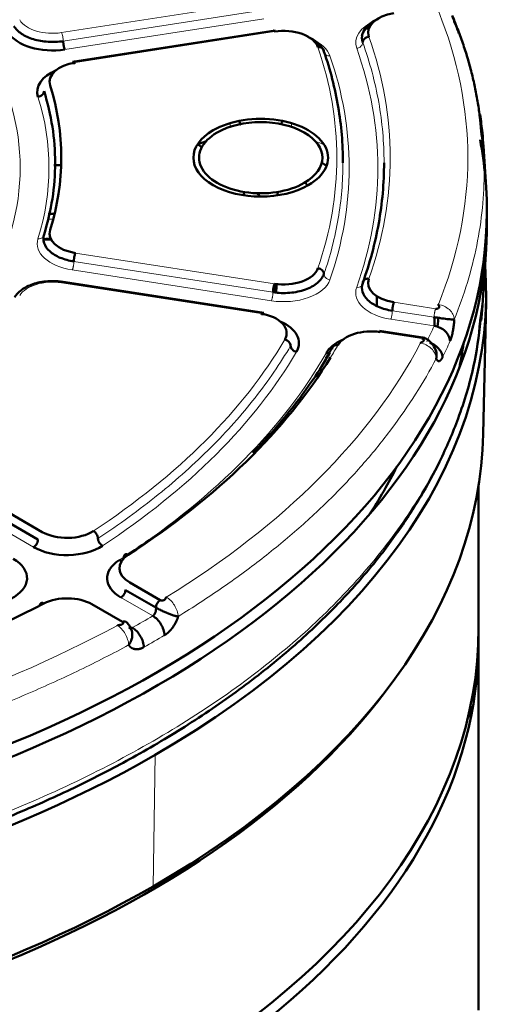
# Model space of a CAD drawing. Header units: millimetres. Extents: x 5 to 414, y 5 to 290.
# Tile 81 of 83: x 351.35 to 357.23, y 243.83 to 255.81. Entities that reach past the tile are written whole.
import ezdxf

# ---------------------------------------------------------------- set-up
doc = ezdxf.new("R2010")
doc.units = ezdxf.units.MM
doc.layers.add('1', color=7, linetype='Continuous', true_color=0xffffff)

msp = doc.modelspace()

# ---------------------------------------------------------------- linework, layer by layer
at = {"layer": '1', "color": 18, "linetype": 'Continuous', "lineweight": 13}
for p, q in [((354.28409, 256.02618), (351.86269, 255.65159)), ((354.3035, 255.92312), (351.8821, 255.54853)), ((354.32292, 255.82005), (351.90151, 255.44546)), ((352.03092, 255.2891), (354.45232, 255.66369)), ((353.91125, 254.506), (353.91125, 254.55081)), ((354.65617, 254.506), (354.65617, 254.55081)), ((354.45232, 252.59662), (352.03092, 252.97122)), ((354.43291, 252.49356), (352.01151, 252.86815)), ((354.4135, 252.3905), (351.9921, 252.76509)), ((351.86269, 252.60873), (354.28409, 252.23413)), ((356.41192, 252.29348), (355.90395, 252.37206)), ((356.3925, 252.19041), (355.88454, 252.26899)), ((356.39316, 252.08424), (355.86512, 252.16593)), ((355.73572, 252.00957), (356.24368, 251.93098)), ((351.52187, 249.39427), (349.74928, 250.41767)), ((352.97108, 248.55756), (352.58453, 248.78074)), ((352.68727, 248.43565), (352.72359, 248.41468)), ((353.00031, 246.86687), (352.97594, 245.2684))]:
    msp.add_line(p, q, dxfattribs=at)
at = {"layer": '1', "color": 18, "linetype": 'Continuous', "lineweight": 50}
for p, q in [((354.45931, 255.67943), (351.99447, 255.29811)), ((357.02427, 253.77115), (356.99225, 254.26962)), ((351.85719, 254.03795), (351.76867, 254.03795)), ((354.07681, 253.71391), (354.07767, 253.67295)), ((354.48975, 253.67295), (354.49061, 253.71391)), ((356.98049, 252.33797), (357.02427, 253.01947)), ((354.32054, 252.24315), (351.85613, 252.6244)), ((354.46478, 252.49064), (354.46698, 252.59455)), ((356.98957, 250.76657), (357.02404, 252.37887)), ((356.28013, 251.94), (355.72909, 252.02525)), ((349.85534, 250.60138), (351.62794, 249.57798)), ((351.5749, 249.48612), (349.80231, 250.50953)), ((356.93371, 248.41468), (356.93371, 250.14387)), ((353.00942, 248.6579), (352.63756, 248.87259)), ((352.6906, 248.96445), (353.06246, 248.74976)), ((352.60284, 248.4844), (352.23098, 248.69909)), ((356.93371, 243.76065), (356.93371, 248.25138)), ((356.83371, 247.29918), (356.83371, 247.46244))]:
    msp.add_line(p, q, dxfattribs=at)
at = {"layer": '1', "color": 18, "linetype": 'Continuous', "lineweight": 13}
for centre, major_axis, start_param, end_param in [((343.28371, 254.13016), (13.51828, 0), 6.05245607, 6.51391455), ((351.75269, 255.8886), (0.425, 0), 3.48682213, 4.97418837), ((356.01394, 255.52877), (-0.575, 0), 5.35389851, 6.48726034), ((354.56232, 255.3042), (-0.575, 0), 3.33812833, 4.06781111), ((343.28371, 254.13016), (-12.575, 0), 2.93751763, 3.34566768), ((343.28371, 254.13016), (11.925, 0), 6.08664963, 6.47972098), ((343.28371, 254.00768), (-12.425, 0), 2.93751763, 3.34566768), ((343.28371, 254.00768), (12.075, 0), 6.08664963, 6.47972098), ((343.28371, 254.00768), (-8.425, 0), 2.96322335, 3.31996195), ((343.28371, 254.00768), (8.075, 0), 6.12155334, 6.44481727), ((354.28371, 253.72191), (1.2474, 0), 0.90418565, 1.00959447), ((352.14092, 253.08576), (0.575, 0), 2.96322335, 4.45058959), ((351.75269, 252.37171), (-0.425, 0), 4.45058959, 5.93795583), ((354.56232, 252.71116), (0.575, 0), 4.45058959, 6.08664963), ((356.01394, 252.4866), (0.575, 0), 2.93751763, 4.45058959), ((343.28371, 254.00768), (13.52614, 0), 6.00844765, 6.03432419), ((343.28371, 254.13016), (11.925, 0), 5.56305086, 5.95612221), ((343.28371, 254.13016), (13.51828, 0), 5.52885729, 5.99031577), ((343.28371, 254.13016), (-12.575, 0), 2.80048797, 2.82206891), ((343.28371, 253.85293), (13.72587, 0), 6.00844765, 6.03432419), ((343.28371, 254.00768), (12.075, 0), 5.56305086, 5.95612221), ((343.28371, 254.00768), (-12.425, 0), 2.42630365, 2.82206891), ((343.28371, 254.00768), (-12.425, 0), 2.41391885, 2.4215908), ((343.28371, 254.00768), (13.52614, 0), 5.48484887, 5.51072541), ((343.28371, 254.13016), (13.51828, 0), 5.00525851, 5.466717), ((343.28371, 253.85293), (13.72587, 0), 5.48484887, 5.51072541)]:
    msp.add_ellipse(centre, major_axis=major_axis, ratio=0.57735, start_param=start_param, end_param=end_param, dxfattribs=at)
at = {"layer": '1', "color": 18, "linetype": 'Continuous', "lineweight": 50}
for centre, major_axis, start_param, end_param in [((356.01394, 255.65124), (-0.425, 0), 4.97418837, 6.48726034), ((354.56232, 255.42668), (-0.425, 0), 3.33812833, 4.97418837), ((343.28371, 252.47675), (-13.50649, 0), 3.56575675, 3.56870199), ((351.75269, 255.76613), (0.575, 0), 3.48682213, 4.97418837), ((352.14092, 254.92961), (0.575, 0), 2.2154066, 3.31996195), ((352.14092, 255.05208), (-0.425, 0), 4.97418837, 6.46155461), ((343.28371, 254.13016), (8.575, 0), 6.10481601, 6.46155461), ((354.28371, 254.13016), (0.81827, 0), 5.49778714, 8.6393798), ((354.28371, 254.13016), (-0.75, 0), 2.35619449, 5.49778714), ((354.28371, 254.13016), (0.81827, 0), 2.35619449, 5.49778714), ((354.28371, 254.13016), (-0.75, 0), 5.49778714, 8.6393798), ((354.28371, 253.72191), (-1.2474, 0), 5.27359084, 5.37899966), ((343.28371, 249.72108), (-12.94, 0), 3.793964, 3.79975631), ((343.28371, 253.47696), (-13.75, 0), 3.19455794, 3.25169566), ((343.28371, 253.47696), (-13.75, 0), 0.78539816, 3.17865363), ((343.28371, 250.78252), (-12.68953, 0), 3.56479163, 3.57053846), ((343.28371, 249.72108), (-12.94, 0), 3.69657463, 3.70285782), ((343.28371, 253.31366), (13.75, 0), 3.92699082, 6.29344457), ((352.14092, 253.20823), (-0.425, 0), 6.10481601, 7.59218225), ((343.28364, 252.47679), (-13.74145, 0), 6.23910484, 8.6393798), ((343.28364, 252.47679), (-13.74145, 0), 2.35619449, 3.18557495), ((354.56232, 252.83364), (-0.425, 0), 1.30899694, 2.94505698), ((356.01394, 252.60907), (-0.425, 0), 6.07911028, 7.59218225), ((354.1741, 251.99712), (-0.425, 0), 2.81452955, 4.45058959), ((354.1741, 251.87465), (0.575, 0), 5.95612221, 7.20936976), ((343.28364, 252.47679), (13.16967, 0), 6.23247457, 6.24500935), ((355.62572, 251.77255), (-0.425, 0), 4.45058959, 5.96366156), ((355.62572, 251.65008), (0.575, 0), 2.21539797, 2.82206891), ((343.28371, 252.47675), (-13.50649, 0), 3.0254519, 3.06378915), ((343.28371, 254.13016), (-12.575, 0), 2.41391885, 2.80048797), ((343.28364, 250.86425), (-13.70697, 0), 0.01237002, 2.35619449), ((343.28364, 250.86425), (-13.70697, 0), 2.35619449, 3.12927172), ((343.28364, 252.47679), (13.16967, 0), 5.92116557, 6.0028992), ((351.92846, 249.75148), (-0.425, 0), 0.78539816, 2.4214582), ((351.92846, 249.62901), (0.575, 0), 3.92699082, 5.56305086), ((350.8678, 249.01664), (0.575, 0), 5.43252343, 7.06858347), ((352.99112, 249.01548), (0.575, 0), 2.41391885, 3.92699082), ((352.99112, 249.13796), (-0.425, 0), 5.5555115, 7.06858347), ((351.93046, 248.52558), (-0.425, 0), 3.92699082, 5.44006278), ((343.28371, 254.13016), (-12.575, 0), 1.89032007, 2.29847013), ((343.28371, 248.41468), (-13.65, 0), 0.00009817, 3.14149448), ((343.28371, 248.25138), (13.65, 0), 5.07229631, 6.28318531), ((343.28371, 248.25138), (13.65, 0), 0, 0.01040515), ((343.28371, 250.78252), (13.65, 0), 3.55157049, 5.87418921), ((343.28371, 249.72108), (-12.94, 0), 2.80976193, 2.8133944)]:
    msp.add_ellipse(centre, major_axis=major_axis, ratio=0.57735, start_param=start_param, end_param=end_param, dxfattribs=at)
for points, knots in [([(355.52432, 255.5315), (355.51162, 255.56693), (355.50958, 255.64134), (355.57811, 255.74514), (355.66589, 255.80056), (355.71818, 255.82276), (355.71962, 255.82337)], [0, 0, 0, 0, 0.33023054, 0.66046108, 0.99069163, 1, 1, 1, 1]), ([(356.61034, 255.85884), (356.6141, 255.85413), (356.62911, 255.83248), (356.63691, 255.80697), (356.63819, 255.78663)], [0, 0, 0, 0, 0.22791089, 1, 1, 1, 1]), ([(354.45232, 255.66369), (354.45105, 255.66643), (354.44978, 255.66877), (354.44729, 255.67258), (354.44607, 255.67404), (354.44372, 255.67603), (354.4426, 255.67656), (354.44131, 255.67662), (354.44107, 255.67661), (354.44085, 255.67657)], [0, 0, 0, 0, 0.31031808, 0.31031808, 0.62063615, 0.62063615, 0.93095423, 0.93095423, 1, 1, 1, 1]), ([(355.51538, 255.61158), (355.51787, 255.62795), (355.53227, 255.66432), (355.57354, 255.7121), (355.61184, 255.73993), (355.62391, 255.74775)], [0, 0, 0, 0, 0.36844985, 0.81581497, 1, 1, 1, 1]), ([(354.85629, 255.59895), (354.90164, 255.5799), (354.98983, 255.52795), (355.03948, 255.46014), (355.0527, 255.42181)], [0, 0, 0, 0, 0.45149126, 1, 1, 1, 1]), ([(351.8821, 255.54852), (351.8821, 255.54452), (351.88223, 255.54024), (351.88272, 255.53131), (351.88309, 255.52666), (351.88406, 255.51716), (351.88467, 255.51231), (351.88608, 255.5026), (351.88689, 255.49774), (351.88868, 255.4882), (351.88967, 255.48352), (351.89178, 255.47452), (351.89291, 255.47019), (351.89526, 255.46207), (351.89648, 255.45826), (351.89897, 255.45133), (351.90024, 255.4482), (351.90151, 255.44546)], [0, 0, 0, 0, 0.125, 0.125, 0.25, 0.25, 0.375, 0.375, 0.5, 0.5, 0.625, 0.625, 0.75, 0.75, 0.875, 0.875, 1, 1, 1, 1]), ([(352.01151, 255.26969), (352.01151, 255.27369), (352.01163, 255.27743), (352.01213, 255.28423), (352.0125, 255.28728), (352.01347, 255.29259), (352.01408, 255.29485), (352.01549, 255.29847), (352.0163, 255.29984), (352.01809, 255.30164), (352.01908, 255.30206), (352.02119, 255.30196), (352.02232, 255.30144), (352.02467, 255.29945), (352.02589, 255.29798), (352.02838, 255.29418), (352.02965, 255.29183), (352.03092, 255.2891)], [0, 0, 0, 0, 0.125, 0.125, 0.25, 0.25, 0.375, 0.375, 0.5, 0.5, 0.625, 0.625, 0.75, 0.75, 0.875, 0.875, 1, 1, 1, 1]), ([(356.95121, 254.65442), (356.96225, 254.58036), (356.97825, 254.45183), (356.98882, 254.32311), (356.99231, 254.26863)], [0, 0, 0, 0, 0.57689467, 1, 1, 1, 1]), ([(354.01968, 254.57419), (354.02282, 254.56849), (354.02896, 254.55687), (354.03563, 254.54287), (354.03919, 254.53474), (354.04001, 254.53282)], [0, 0, 0, 0, 0.43480095, 0.86726464, 1, 1, 1, 1]), ([(354.52991, 254.53854), (354.52991, 254.53854), (354.53268, 254.54472), (354.53815, 254.55621), (354.54394, 254.56724), (354.54673, 254.57235)], [0, 0, 0, 0, 0.00018913, 0.52707266, 1, 1, 1, 1]), ([(351.70049, 253.44739), (351.71001, 253.44763), (351.71953, 253.44786), (351.74118, 253.44839), (351.75331, 253.44868), (351.76544, 253.44898)], [0, 0, 0, 0, 0.43965256, 0.43965256, 1, 1, 1, 1]), ([(352.03092, 252.97122), (352.02965, 252.96848), (352.02838, 252.96535), (352.02589, 252.95841), (352.02467, 252.95461), (352.02232, 252.94649), (352.02119, 252.94216), (352.01908, 252.93316), (352.01809, 252.92848), (352.0163, 252.91894), (352.01549, 252.91408), (352.01408, 252.90437), (352.01347, 252.89952), (352.0125, 252.89002), (352.01213, 252.88537), (352.01163, 252.87644), (352.01151, 252.87216), (352.01151, 252.86815)], [0, 0, 0, 0, 0.125, 0.125, 0.25, 0.25, 0.375, 0.375, 0.5, 0.5, 0.625, 0.625, 0.75, 0.75, 0.875, 0.875, 1, 1, 1, 1]), ([(351.87415, 252.62161), (351.83946, 252.6269), (351.77138, 252.63273), (351.6387, 252.62708), (351.49202, 252.59292), (351.36194, 252.52172), (351.30839, 252.46326), (351.28869, 252.43248)], [0, 0, 0, 0, 0.14943843, 0.29231029, 0.55562168, 0.79185911, 1, 1, 1, 1]), ([(351.86269, 252.60873), (351.86521, 252.61417), (351.86933, 252.62046), (351.87292, 252.6218), (351.87417, 252.6216)], [0, 0, 0, 0, 0.62073246, 1, 1, 1, 1]), ([(354.43291, 252.49356), (354.43291, 252.49757), (354.43304, 252.50185), (354.43353, 252.51078), (354.4339, 252.51543), (354.43488, 252.52493), (354.43548, 252.52978), (354.43689, 252.53949), (354.4377, 252.54434), (354.4395, 252.55388), (354.44048, 252.55856), (354.4426, 252.56757), (354.44372, 252.57189), (354.44607, 252.58002), (354.44729, 252.58382), (354.44978, 252.59075), (354.45105, 252.59389), (354.45232, 252.59662)], [0, 0, 0, 0, 0.125, 0.125, 0.25, 0.25, 0.375, 0.375, 0.5, 0.5, 0.625, 0.625, 0.75, 0.75, 0.875, 0.875, 1, 1, 1, 1]), ([(355.90395, 252.37206), (355.90268, 252.36932), (355.90141, 252.36619), (355.89891, 252.35925), (355.89769, 252.35545), (355.89535, 252.34733), (355.89422, 252.343), (355.89211, 252.334), (355.89112, 252.32932), (355.88932, 252.31978), (355.88851, 252.31492), (355.8871, 252.30521), (355.8865, 252.30036), (355.88553, 252.29086), (355.88516, 252.28621), (355.88466, 252.27728), (355.88454, 252.273), (355.88454, 252.26899)], [0, 0, 0, 0, 0.125, 0.125, 0.25, 0.25, 0.375, 0.375, 0.5, 0.5, 0.625, 0.625, 0.75, 0.75, 0.875, 0.875, 1, 1, 1, 1]), ([(356.41192, 252.29347), (356.41431, 252.2931), (356.41928, 252.2927), (356.42648, 252.29315), (356.43302, 252.29447), (356.43873, 252.29649), (356.44355, 252.29903), (356.44743, 252.30194), (356.45041, 252.30509), (356.45252, 252.30836), (356.45384, 252.31166), (356.45447, 252.31491), (356.4545, 252.31805), (356.45406, 252.32105), (356.45324, 252.32389), (356.45216, 252.32655), (356.45089, 252.32905), (356.44953, 252.3314), (356.44814, 252.33362), (356.44679, 252.33571), (356.44555, 252.33771), (356.44448, 252.33962), (356.4437, 252.34147), (356.44329, 252.34332), (356.44351, 252.34471), (356.44375, 252.3453)], [0, 0, 0, 0, 0.04176792, 0.08283676, 0.12489329, 0.16890988, 0.21527425, 0.26398128, 0.31478604, 0.36730141, 0.42105537, 0.47552497, 0.53015688, 0.58438077, 0.63761897, 0.68929309, 0.73882866, 0.7856581, 0.82922448, 0.86898675, 0.90443417, 0.93512764, 0.96082283, 0.98183642, 1, 1, 1, 1]), ([(354.28409, 252.23413), (354.28536, 252.23687), (354.28663, 252.23921), (354.28913, 252.24302), (354.29035, 252.24448), (354.29269, 252.24647), (354.29382, 252.247), (354.29593, 252.2471), (354.29692, 252.24667), (354.29872, 252.24488), (354.29953, 252.24351), (354.30094, 252.23988), (354.30154, 252.23763), (354.30251, 252.23232), (354.30288, 252.22926), (354.30338, 252.22247), (354.3035, 252.21873), (354.3035, 252.21472)], [0, 0, 0, 0, 0.125, 0.125, 0.25, 0.25, 0.375, 0.375, 0.5, 0.5, 0.625, 0.625, 0.75, 0.75, 0.875, 0.875, 1, 1, 1, 1]), ([(333.63853, 246.95479), (333.74837, 246.88913), (334.07052, 246.70435), (334.66607, 246.40698), (335.4381, 246.06751), (336.29012, 245.74872), (337.18636, 245.46562), (338.31234, 245.17076), (339.68272, 244.90203), (341.30447, 244.70659), (342.94777, 244.62575), (344.59575, 244.65983), (346.22472, 244.80831), (347.60518, 245.03525), (348.75126, 245.29539), (349.68939, 245.55672), (350.58706, 245.8584), (351.39223, 246.17846), (352.09871, 246.50212), (352.76169, 246.84691), (353.42296, 247.23963), (354.07115, 247.68521), (354.67151, 248.16685), (355.17687, 248.64358), (355.59594, 249.10692), (355.94063, 249.5523), (356.22648, 249.99206), (356.48117, 250.46124), (356.7071, 250.9891), (356.88117, 251.5602), (356.93775, 251.95745), (356.95191, 252.14084)], [0, 0, 0, 0, 0.01508633, 0.04338786, 0.07518611, 0.10783624, 0.1404302, 0.1728754, 0.22611041, 0.27866124, 0.33119419, 0.38372667, 0.43626098, 0.48879951, 0.52084302, 0.55408573, 0.58841364, 0.62014185, 0.64752518, 0.67460498, 0.70536438, 0.7380566, 0.7707068, 0.80328351, 0.83019058, 0.85683612, 0.88353483, 0.90759348, 0.93676305, 0.97105488, 1, 1, 1, 1]), ([(356.3925, 252.19041), (356.39555, 252.19001), (356.40164, 252.18921), (356.41359, 252.18773), (356.4325, 252.18498), (356.45717, 252.18113), (356.4845, 252.17669), (356.51525, 252.17211), (356.54279, 252.16877), (356.57312, 252.16561), (356.5949, 252.16346), (356.61078, 252.16243), (356.6185, 252.16195), (356.62372, 252.16148), (356.62796, 252.16223), (356.63134, 252.1628), (356.63384, 252.16228), (356.63573, 252.16147), (356.63718, 252.16221), (356.63786, 252.16341), (356.63819, 252.16418)], [0, 0, 0, 0, 0.03539992, 0.07034527, 0.1359325, 0.24665324, 0.34002568, 0.42669968, 0.56266262, 0.61495281, 0.74631311, 0.81465431, 0.84216241, 0.87325749, 0.90913278, 0.92941931, 0.9516946, 0.9755128, 0.98756556, 1, 1, 1, 1]), ([(356.39316, 252.08424), (356.39325, 252.08448), (356.39343, 252.08496), (356.39368, 252.0857), (356.39394, 252.08647), (356.39419, 252.08726), (356.39444, 252.08808), (356.39468, 252.08892), (356.39492, 252.08979), (356.39515, 252.09068), (356.39538, 252.0916), (356.3956, 252.09255), (356.39582, 252.09352), (356.39603, 252.09452), (356.39624, 252.09554), (356.39644, 252.09659), (356.39663, 252.09767), (356.39682, 252.09878), (356.397, 252.09991), (356.39718, 252.10107), (356.39735, 252.10225), (356.39751, 252.10347), (356.39767, 252.10471), (356.39782, 252.10597), (356.39796, 252.10726), (356.3981, 252.10858), (356.39822, 252.10992), (356.39834, 252.11129), (356.39845, 252.11269), (356.39855, 252.11411), (356.39865, 252.11556), (356.39873, 252.11703), (356.39881, 252.11852), (356.39887, 252.12004), (356.39893, 252.12158), (356.39898, 252.12315), (356.39901, 252.12474), (356.39904, 252.12635), (356.39905, 252.12798), (356.39906, 252.12963), (356.39905, 252.13131), (356.39902, 252.13407), (356.3989, 252.13849), (356.3986, 252.14515), (356.39802, 252.15352), (356.39728, 252.16097), (356.39657, 252.16684), (356.39606, 252.17061), (356.39554, 252.17414), (356.39501, 252.17743), (356.39449, 252.18047), (356.39397, 252.18328), (356.39346, 252.18586), (356.39298, 252.18822), (356.39266, 252.1897), (356.3925, 252.19041)], [0, 0, 0, 0, 0.01047851, 0.0210543, 0.03172763, 0.04249881, 0.05336808, 0.06433572, 0.07540199, 0.08656712, 0.09783137, 0.10919497, 0.12065815, 0.13222114, 0.14388415, 0.1556474, 0.16751109, 0.17947543, 0.19154062, 0.20370684, 0.21597428, 0.22834313, 0.24081356, 0.25338576, 0.26605988, 0.2788361, 0.29171457, 0.30469546, 0.31777893, 0.33096511, 0.34425416, 0.35764622, 0.37114143, 0.38473993, 0.39844186, 0.41224734, 0.42615651, 0.44016948, 0.45428639, 0.46850735, 0.48283248, 0.49726189, 0.53907279, 0.5949262, 0.6648169, 0.7487375, 0.78325424, 0.81612094, 0.8473377, 0.87690466, 0.90482198, 0.93108987, 0.9557086, 0.9786785, 1, 1, 1, 1]), ([(356.63819, 252.16418), (356.63813, 252.1633), (356.63802, 252.16154), (356.63785, 252.15891), (356.63768, 252.15627), (356.6375, 252.15364), (356.63731, 252.15101), (356.63712, 252.14837), (356.63693, 252.14574), (356.63672, 252.14311), (356.63651, 252.14048), (356.6363, 252.13785), (356.63608, 252.13521), (356.63585, 252.13258), (356.63562, 252.12995), (356.63539, 252.12732), (356.63514, 252.12469), (356.6349, 252.12206), (356.63464, 252.11943), (356.63438, 252.1168), (356.63412, 252.11418), (356.63385, 252.11155), (356.63357, 252.10892), (356.63329, 252.10629), (356.633, 252.10366), (356.6327, 252.10104), (356.6324, 252.09841), (356.6321, 252.09578), (356.63179, 252.09316), (356.63147, 252.09053), (356.63048, 252.08251), (356.62872, 252.06919), (356.62597, 252.05079), (356.62296, 252.03272), (356.61969, 252.01512), (356.6162, 251.99809), (356.61251, 251.98177), (356.60861, 251.96615), (356.60549, 251.95483), (356.60329, 251.94731), (356.60208, 251.94329), (356.60086, 251.93934), (356.59963, 251.93547), (356.59838, 251.93168), (356.59713, 251.92797), (356.59587, 251.92433), (356.59459, 251.92078), (356.59331, 251.9173), (356.59202, 251.9139), (356.59071, 251.91057), (356.5894, 251.90733), (356.58807, 251.90416), (356.58718, 251.90211), (356.58673, 251.90109)], [0, 0, 0, 0, 0.00871413, 0.01741809, 0.02611264, 0.03479859, 0.04347672, 0.05214782, 0.06081268, 0.0694721, 0.07812686, 0.08677777, 0.09542563, 0.10407123, 0.11271538, 0.12135886, 0.13000249, 0.13864706, 0.14729337, 0.15594223, 0.16459442, 0.17325075, 0.18191202, 0.19057901, 0.19925252, 0.20793335, 0.21662228, 0.2253201, 0.23402759, 0.24274555, 0.25147474, 0.31402248, 0.376463, 0.43909559, 0.50221677, 0.56470866, 0.62691171, 0.68911495, 0.75160737, 0.76945607, 0.78726251, 0.8050331, 0.82277428, 0.84049253, 0.85819434, 0.87588624, 0.89357476, 0.91126643, 0.92896777, 0.94668531, 0.96442555, 0.98219497, 1, 1, 1, 1]), ([(355.74719, 252.02245), (355.74697, 252.02248), (355.74673, 252.0225), (355.74544, 252.02243), (355.74432, 252.02191), (355.74197, 252.01992), (355.74075, 252.01845), (355.73826, 252.01465), (355.73699, 252.0123), (355.73571, 252.00957)], [0, 0, 0, 0, 0.06904577, 0.06904577, 0.37936385, 0.37936385, 0.68968192, 0.68968192, 1, 1, 1, 1]), ([(356.24368, 251.93098), (356.24607, 251.93061), (356.25073, 251.92953), (356.25658, 251.92707), (356.26109, 251.92403), (356.26429, 251.92063), (356.26626, 251.91704), (356.26711, 251.9134), (356.26696, 251.90981), (356.26596, 251.90637), (356.26425, 251.90313), (356.26197, 251.90014), (356.25928, 251.89741), (356.2563, 251.89494), (356.25314, 251.89272), (356.24989, 251.89072), (356.24663, 251.88892), (356.24341, 251.88728), (356.24029, 251.88576), (356.23731, 251.88434), (356.2345, 251.88297), (356.23193, 251.88162), (356.22964, 251.88024), (356.22769, 251.87876), (356.22668, 251.87749), (356.22637, 251.87691)], [0, 0, 0, 0, 0.04176792, 0.08283676, 0.12489329, 0.16890988, 0.21527425, 0.26398128, 0.31478604, 0.36730141, 0.42105537, 0.47552497, 0.53015688, 0.58438077, 0.63761897, 0.68929309, 0.73882866, 0.7856581, 0.82922448, 0.86898675, 0.90443417, 0.93512764, 0.96082283, 0.98183642, 1, 1, 1, 1]), ([(356.41567, 251.77772), (356.40714, 251.80414), (356.38626, 251.84727), (356.34251, 251.89592), (356.30686, 251.92418), (356.27806, 251.93816), (356.26357, 251.94213), (356.2562, 251.94352)], [0, 0, 0, 0, 0.33746913, 0.60288007, 0.8120355, 0.90735664, 1, 1, 1, 1]), ([(356.34131, 251.87939), (356.35242, 251.87565), (356.38686, 251.86134), (356.43828, 251.82499), (356.48164, 251.7667), (356.49354, 251.72374), (356.49481, 251.70302)], [0, 0, 0, 0, 0.13429283, 0.42286188, 0.71143094, 1, 1, 1, 1]), ([(354.18875, 250.54141), (354.37028, 250.72847), (354.71687, 251.12618), (354.99849, 251.54089), (355.12616, 251.75906)], [0, 0, 0, 0, 0.48208188, 1, 1, 1, 1]), ([(355.11644, 251.75608), (355.11344, 251.75511), (355.10196, 251.75232), (355.08908, 251.75259), (355.07982, 251.75436)], [0, 0, 0, 0, 0.27282643, 1, 1, 1, 1]), ([(356.4176, 251.68887), (356.418, 251.68968), (356.41876, 251.69158), (356.41993, 251.69649), (356.42084, 251.70333), (356.42165, 251.71101), (356.42247, 251.71946), (356.42291, 251.72881), (356.42248, 251.73959), (356.42116, 251.75386), (356.41647, 251.77899), (356.40614, 251.80493), (356.3961, 251.8216), (356.39327, 251.82588)], [0, 0, 0, 0, 0.0287325, 0.05658305, 0.11162023, 0.16309217, 0.20996865, 0.2928664, 0.36471841, 0.42828192, 0.58619927, 0.88973607, 1, 1, 1, 1]), ([(356.49481, 251.70302), (356.49457, 251.70254), (356.4941, 251.70157), (356.49338, 251.70014), (356.49267, 251.69874), (356.49195, 251.69735), (356.49123, 251.69599), (356.49051, 251.69465), (356.48979, 251.69333), (356.48907, 251.69203), (356.48835, 251.69075), (356.48763, 251.68949), (356.48691, 251.68826), (356.48619, 251.68705), (356.48546, 251.68586), (356.48474, 251.68469), (356.48401, 251.68354), (356.48328, 251.68241), (356.48256, 251.68131), (356.48183, 251.68023), (356.4811, 251.67916), (356.48037, 251.67812), (356.47964, 251.6771), (356.47891, 251.67611), (356.47817, 251.67513), (356.47744, 251.67418), (356.4767, 251.67324), (356.47597, 251.67233), (356.47523, 251.67144), (356.4745, 251.67058), (356.47222, 251.66797), (356.46842, 251.66409), (356.46313, 251.65991), (356.4579, 251.657), (356.45273, 251.65537), (356.44766, 251.65501), (356.44273, 251.65595), (356.43799, 251.65821), (356.43454, 251.6609), (356.43228, 251.66314), (356.43111, 251.6644), (356.42995, 251.66576), (356.42882, 251.6672), (356.4277, 251.66873), (356.42661, 251.67034), (356.42553, 251.67205), (356.42447, 251.67384), (356.42343, 251.67572), (356.42241, 251.67769), (356.42141, 251.67975), (356.42043, 251.6819), (356.41946, 251.68413), (356.41852, 251.68645), (356.41791, 251.68807), (356.4176, 251.68888)], [0, 0, 0, 0, 0.00859828, 0.01718764, 0.02576881, 0.03434251, 0.04290946, 0.05147039, 0.06002604, 0.06857712, 0.07712438, 0.08566855, 0.09421035, 0.10275053, 0.11128981, 0.11982894, 0.12836865, 0.13690966, 0.14545273, 0.15399857, 0.16254792, 0.17110152, 0.1796601, 0.18822438, 0.1967951, 0.20537297, 0.21395873, 0.2225531, 0.2311568, 0.23977055, 0.24839506, 0.31086319, 0.37305829, 0.43526945, 0.49778559, 0.56088217, 0.62350651, 0.68595525, 0.74852753, 0.76538961, 0.78221297, 0.79900327, 0.81576621, 0.83250752, 0.84923297, 0.86594831, 0.88265932, 0.89937178, 0.91609148, 0.9328242, 0.94957568, 0.96635167, 0.98315788, 1, 1, 1, 1]), ([(351.52187, 249.39427), (351.52534, 249.39627), (351.52881, 249.39867), (351.53562, 249.40416), (351.53896, 249.40726), (351.54537, 249.41403), (351.54845, 249.4177), (351.55422, 249.42549), (351.55692, 249.4296), (351.56182, 249.4381), (351.56404, 249.44249), (351.56789, 249.45139), (351.56954, 249.45589), (351.57219, 249.46483), (351.57321, 249.46926), (351.57456, 249.47791), (351.5749, 249.48211), (351.5749, 249.48612)], [0, 0, 0, 0, 0.125, 0.125, 0.25, 0.25, 0.375, 0.375, 0.5, 0.5, 0.625, 0.625, 0.75, 0.75, 0.875, 0.875, 1, 1, 1, 1]), ([(352.63756, 248.87259), (352.63756, 248.86859), (352.63722, 248.86438), (352.63587, 248.85574), (352.63486, 248.8513), (352.6322, 248.84236), (352.63056, 248.83786), (352.6267, 248.82897), (352.62449, 248.82458), (352.61958, 248.81607), (352.61688, 248.81196), (352.61111, 248.80418), (352.60803, 248.8005), (352.60162, 248.79373), (352.59828, 248.79064), (352.59147, 248.78514), (352.588, 248.78274), (352.58453, 248.78074)], [0, 0, 0, 0, 0.125, 0.125, 0.25, 0.25, 0.375, 0.375, 0.5, 0.5, 0.625, 0.625, 0.75, 0.75, 0.875, 0.875, 1, 1, 1, 1]), ([(353.06246, 248.74976), (353.05556, 248.74578), (353.04161, 248.73454), (353.02398, 248.71073), (353.01218, 248.68356), (353.00942, 248.66587), (353.00942, 248.6579)], [0, 0, 0, 0, 0.25, 0.5, 0.75, 1, 1, 1, 1]), ([(353.06246, 248.74976), (353.06414, 248.74879), (353.0679, 248.74707), (353.07422, 248.74539), (353.08073, 248.74459), (353.08717, 248.74457), (353.09335, 248.74522), (353.09911, 248.74644), (353.10436, 248.74812), (353.10902, 248.75016), (353.11308, 248.75245), (353.11654, 248.75492), (353.11942, 248.7575), (353.12178, 248.76011), (353.12368, 248.76271), (353.12519, 248.76527), (353.12638, 248.76775), (353.12733, 248.77014), (353.1281, 248.77244), (353.12876, 248.77463), (353.12938, 248.77672), (353.13001, 248.7787), (353.13073, 248.78056), (353.13165, 248.78231), (353.13289, 248.78395), (353.13422, 248.78502), (353.13491, 248.78545)], [0, 0, 0, 0, 0.0400654, 0.07941257, 0.11956547, 0.16144129, 0.20544431, 0.25162208, 0.29979754, 0.34965742, 0.40080551, 0.45279487, 0.50514735, 0.5573663, 0.60894564, 0.65937589, 0.7081493, 0.75476231, 0.79871836, 0.83953104, 0.87672948, 0.90987364, 0.93859657, 0.96272428, 0.98261668, 1, 1, 1, 1]), ([(352.97108, 248.55756), (352.97136, 248.55774), (352.97193, 248.55811), (352.97277, 248.55868), (352.97362, 248.55927), (352.97447, 248.5599), (352.97532, 248.56054), (352.97617, 248.56122), (352.97702, 248.56191), (352.97788, 248.56264), (352.97873, 248.56339), (352.97958, 248.56417), (352.98044, 248.56498), (352.98129, 248.56581), (352.98215, 248.56667), (352.983, 248.56756), (352.98385, 248.56848), (352.98469, 248.56943), (352.98554, 248.5704), (352.98638, 248.5714), (352.98721, 248.57243), (352.98805, 248.57349), (352.98887, 248.57457), (352.9897, 248.57569), (352.99051, 248.57683), (352.99132, 248.57801), (352.99212, 248.57921), (352.99292, 248.58043), (352.99371, 248.58169), (352.99448, 248.58298), (352.99525, 248.58429), (352.99601, 248.58563), (352.99675, 248.587), (352.99749, 248.58839), (352.99821, 248.58981), (352.99891, 248.59126), (352.99961, 248.59274), (353.00029, 248.59424), (353.00095, 248.59577), (353.0016, 248.59732), (353.00223, 248.5989), (353.00323, 248.60151), (353.00469, 248.60572), (353.00659, 248.61214), (353.00848, 248.6203), (353.00963, 248.62769), (353.0102, 248.63358), (353.01044, 248.63739), (353.01055, 248.64099), (353.01055, 248.64435), (353.01045, 248.6475), (353.01028, 248.65041), (353.01004, 248.65311), (353.00976, 248.65559), (353.00953, 248.65715), (353.00942, 248.6579)], [0, 0, 0, 0, 0.01047851, 0.0210543, 0.03172763, 0.04249881, 0.05336808, 0.06433572, 0.07540199, 0.08656712, 0.09783137, 0.10919497, 0.12065815, 0.13222114, 0.14388415, 0.1556474, 0.16751109, 0.17947543, 0.19154062, 0.20370683, 0.21597428, 0.22834313, 0.24081356, 0.25338576, 0.26605988, 0.2788361, 0.29171457, 0.30469546, 0.31777892, 0.33096511, 0.34425415, 0.35764622, 0.37114143, 0.38473993, 0.39844186, 0.41224734, 0.42615651, 0.44016948, 0.45428639, 0.46850735, 0.48283248, 0.49726189, 0.53907279, 0.5949262, 0.6648169, 0.7487375, 0.78325424, 0.81612094, 0.8473377, 0.87690466, 0.90482197, 0.93108987, 0.9557086, 0.9786785, 1, 1, 1, 1]), ([(353.00942, 248.6579), (353.01165, 248.65669), (353.01619, 248.65425), (353.02537, 248.64949), (353.04054, 248.64147), (353.06162, 248.63054), (353.08648, 248.61802), (353.11612, 248.60411), (353.1449, 248.59206), (353.1794, 248.57885), (353.20663, 248.56919), (353.22941, 248.56205), (353.2415, 248.55864), (353.25008, 248.55596), (353.25787, 248.55475), (353.26455, 248.5539), (353.26972, 248.55233), (353.27388, 248.55052), (353.27755, 248.55039), (353.27949, 248.55117), (353.28046, 248.55173)], [0, 0, 0, 0, 0.03539324, 0.07033325, 0.1359144, 0.24664156, 0.34002326, 0.42670647, 0.56268342, 0.61498137, 0.74636031, 0.81472159, 0.84221927, 0.8733142, 0.90924812, 0.92952438, 0.95170782, 0.97551871, 0.98756999, 1, 1, 1, 1]), ([(352.71447, 248.37699), (352.70731, 248.40258), (352.69186, 248.43466), (352.66463, 248.47087), (352.64873, 248.48296), (352.64034, 248.48811)], [0, 0, 0, 0, 0.56198886, 0.78940358, 1, 1, 1, 1]), ([(353.28045, 248.55173), (353.2802, 248.5509), (353.2797, 248.54924), (353.27892, 248.54675), (353.27813, 248.54427), (353.27733, 248.54178), (353.27651, 248.53931), (353.27568, 248.53683), (353.27483, 248.53436), (353.27397, 248.53189), (353.27309, 248.52943), (353.2722, 248.52697), (353.27129, 248.52451), (353.27037, 248.52206), (353.26943, 248.51961), (353.26848, 248.51716), (353.26751, 248.51472), (353.26652, 248.51228), (353.26553, 248.50984), (353.26451, 248.50741), (353.26349, 248.50498), (353.26244, 248.50256), (353.26139, 248.50014), (353.26031, 248.49772), (353.25923, 248.4953), (353.25812, 248.49289), (353.25701, 248.49049), (353.25587, 248.48808), (353.25473, 248.48568), (353.25356, 248.48328), (353.24997, 248.47597), (353.24367, 248.46389), (353.23417, 248.44739), (353.22401, 248.43136), (353.21328, 248.41593), (353.20207, 248.40117), (353.19044, 248.38722), (353.1784, 248.37407), (353.16894, 248.36469), (353.16233, 248.35854), (353.15871, 248.35526), (353.15507, 248.35207), (353.15142, 248.34895), (353.14775, 248.34592), (353.14407, 248.34297), (353.14038, 248.3401), (353.13667, 248.33732), (353.13295, 248.33461), (353.12921, 248.33199), (353.12546, 248.32945), (353.1217, 248.32699), (353.11792, 248.32461), (353.11539, 248.32309), (353.11412, 248.32234)], [0, 0, 0, 0, 0.00871413, 0.01741809, 0.02611264, 0.03479859, 0.04347672, 0.05214782, 0.06081268, 0.0694721, 0.07812686, 0.08677777, 0.09542563, 0.10407123, 0.11271538, 0.12135886, 0.13000249, 0.13864706, 0.14729337, 0.15594223, 0.16459442, 0.17325075, 0.18191202, 0.19057901, 0.19925252, 0.20793335, 0.21662228, 0.2253201, 0.23402759, 0.24274555, 0.25147474, 0.31402248, 0.376463, 0.43909559, 0.50221677, 0.56470866, 0.62691171, 0.68911495, 0.75160737, 0.76945607, 0.78726251, 0.8050331, 0.82277428, 0.84049253, 0.85819434, 0.87588624, 0.89357476, 0.91126643, 0.92896777, 0.94668531, 0.96442555, 0.98219497, 1, 1, 1, 1]), ([(352.60284, 248.4844), (352.60452, 248.48343), (352.6075, 248.48125), (352.61041, 248.47761), (352.61179, 248.47384), (352.61182, 248.47012), (352.61069, 248.46656), (352.60857, 248.46323), (352.60567, 248.4602), (352.60214, 248.45751), (352.59817, 248.45517), (352.59389, 248.45317), (352.58943, 248.45151), (352.5849, 248.45014), (352.58039, 248.44905), (352.57597, 248.44818), (352.57167, 248.44749), (352.56753, 248.44694), (352.56355, 248.4465), (352.55975, 248.44611), (352.55613, 248.44576), (352.5527, 248.44539), (352.54948, 248.44498), (352.54645, 248.44445), (352.54361, 248.44373), (352.54176, 248.44296), (352.54102, 248.44256)], [0, 0, 0, 0, 0.0400654, 0.07941257, 0.11956547, 0.16144129, 0.20544431, 0.25162208, 0.29979754, 0.34965742, 0.40080551, 0.45279487, 0.50514735, 0.5573663, 0.60894564, 0.65937589, 0.7081493, 0.75476231, 0.79871836, 0.83953104, 0.87672948, 0.90987364, 0.93859657, 0.96272428, 0.98261668, 1, 1, 1, 1]), ([(352.67779, 248.20378), (352.67882, 248.20437), (352.68081, 248.20586), (352.68426, 248.21011), (352.6877, 248.2163), (352.69166, 248.22314), (352.69649, 248.23064), (352.70146, 248.23922), (352.70591, 248.24942), (352.71139, 248.26298), (352.7191, 248.28772), (352.72269, 248.31517), (352.72178, 248.34777), (352.71818, 248.36535), (352.71449, 248.37692), (352.71448, 248.37695)], [0, 0, 0, 0, 0.02166922, 0.04267822, 0.08418772, 0.12286008, 0.15820767, 0.22085125, 0.27505902, 0.32299571, 0.44216986, 0.67120268, 0.76237364, 0.99942215, 1, 1, 1, 1]), ([(352.68034, 248.41428), (352.6811, 248.41385), (352.68263, 248.41303), (352.68498, 248.41195), (352.68735, 248.41105), (352.68975, 248.4103), (352.69215, 248.40971), (352.69455, 248.40927), (352.69695, 248.40898), (352.69934, 248.40883), (352.70172, 248.40881), (352.70407, 248.40892), (352.7064, 248.40915), (352.7087, 248.4095), (352.71096, 248.40995), (352.71318, 248.41051), (352.71536, 248.41117), (352.71749, 248.41192), (352.71958, 248.41276), (352.72161, 248.41366), (352.72294, 248.41434), (352.72359, 248.41468)], [0, 0, 0, 0, 0.06041513, 0.12035483, 0.17936863, 0.23745889, 0.29462806, 0.35087872, 0.40621356, 0.46063543, 0.51414732, 0.56675236, 0.61845387, 0.66925533, 0.71916041, 0.76817299, 0.81629716, 0.86353724, 0.9098978, 0.95538368, 1, 1, 1, 1]), ([(352.86298, 248.17734), (352.86235, 248.17699), (352.8611, 248.17629), (352.85922, 248.17526), (352.85734, 248.17426), (352.85546, 248.17327), (352.85358, 248.17231), (352.8517, 248.17137), (352.84982, 248.17045), (352.84795, 248.16956), (352.84607, 248.16868), (352.8442, 248.16783), (352.84233, 248.167), (352.84045, 248.16618), (352.83858, 248.1654), (352.83671, 248.16463), (352.83484, 248.16388), (352.83297, 248.16316), (352.8311, 248.16245), (352.82924, 248.16177), (352.82737, 248.16111), (352.82551, 248.16047), (352.82364, 248.15985), (352.82178, 248.15926), (352.81992, 248.15868), (352.81806, 248.15813), (352.81619, 248.1576), (352.81434, 248.15709), (352.81248, 248.1566), (352.81062, 248.15614), (352.8049, 248.15476), (352.7954, 248.15295), (352.78234, 248.1516), (352.76959, 248.15148), (352.75714, 248.15257), (352.7451, 248.15486), (352.73354, 248.15835), (352.72258, 248.16304), (352.71474, 248.16747), (352.70964, 248.17085), (352.70702, 248.1727), (352.70444, 248.17463), (352.70192, 248.17664), (352.69946, 248.17872), (352.69705, 248.18088), (352.69469, 248.18312), (352.69239, 248.18543), (352.69014, 248.18782), (352.68794, 248.19029), (352.6858, 248.19283), (352.68372, 248.19545), (352.68169, 248.19815), (352.67971, 248.20092), (352.67843, 248.20283), (352.6778, 248.20379)], [0, 0, 0, 0, 0.00859828, 0.01718764, 0.02576881, 0.03434251, 0.04290946, 0.05147039, 0.06002604, 0.06857712, 0.07712438, 0.08566855, 0.09421035, 0.10275053, 0.11128981, 0.11982894, 0.12836865, 0.13690966, 0.14545273, 0.15399857, 0.16254792, 0.17110152, 0.1796601, 0.18822438, 0.1967951, 0.20537297, 0.21395873, 0.2225531, 0.2311568, 0.23977055, 0.24839506, 0.31086319, 0.37305829, 0.43526945, 0.49778559, 0.56088217, 0.62350651, 0.68595525, 0.74852753, 0.76538961, 0.78221297, 0.79900327, 0.81576621, 0.83250752, 0.84923297, 0.86594831, 0.88265932, 0.89937178, 0.91609148, 0.9328242, 0.94957568, 0.96635167, 0.98315788, 1, 1, 1, 1])]:
    msp.add_open_spline(points, degree=3, knots=knots, dxfattribs=at)
for points, degree in [([(356.96535, 254.4459), (356.91128, 255.16527), (356.61022, 255.85899)], 2), ([(351.28219, 255.72967), (351.30304, 255.6962), (351.36708, 255.63314), (351.51559, 255.56563), (351.69635, 255.53371), (351.82258, 255.53932), (351.8821, 255.54852)], 3), ([(356.63819, 255.78663), (356.6578, 255.73843), (356.67663, 255.69013), (356.69467, 255.64172)], 3), ([(355.59776, 255.60152), (355.58821, 255.60037), (355.5689, 255.59488), (355.54449, 255.57834), (355.52814, 255.55603), (355.52432, 255.53947), (355.52432, 255.5315)], 3), ([(354.95404, 255.52146), (354.97041, 255.51035), (354.98529, 255.49844), (354.99877, 255.48566)], 3), ([(355.0527, 255.42181), (355.0527, 255.42977), (355.04887, 255.44544), (355.0325, 255.46391), (355.00805, 255.47473), (354.98871, 255.47569), (354.97914, 255.47459)], 3), ([(355.0527, 255.42181), (355.12942, 255.19933), (355.24507, 254.7497), (355.28371, 254.29585), (355.28371, 254.06892)], 3), ([(351.64885, 254.93963), (351.64885, 254.93166), (351.64501, 254.91516), (351.62858, 254.8931), (351.60405, 254.87692), (351.58464, 254.87171), (351.57504, 254.87071)], 3), ([(351.64885, 253.19821), (351.69367, 253.34174), (351.76117, 253.63127), (351.79498, 254.06892), (351.76117, 254.50657), (351.69367, 254.7961), (351.64885, 254.93963)], 3), ([(356.99238, 254.26751), (356.96535, 254.4459)], 1), ([(355.07482, 254.04069), (355.05523, 254.05246), (355.03485, 254.06379), (355.01374, 254.07465)], 3), ([(355.52432, 252.60634), (355.61045, 252.8466), (355.74031, 253.33257), (355.78371, 253.82347), (355.78371, 254.06892)], 3), ([(352.01151, 252.86815), (351.95199, 252.87736), (351.83782, 252.90895), (351.70892, 252.98877), (351.63877, 253.09011), (351.63792, 253.1632), (351.64885, 253.19821)], 3), ([(355.0527, 252.71603), (355.03948, 252.6777), (354.98501, 252.60331), (354.83374, 252.52035), (354.63794, 252.47873), (354.4983, 252.48345), (354.43291, 252.49356)], 3), ([(354.97914, 252.78572), (354.98871, 252.78462), (355.00805, 252.77921), (355.0325, 252.76277), (355.04887, 252.74054), (355.0527, 252.72399), (355.0527, 252.71603)], 3), ([(355.88454, 252.26899), (355.824, 252.27836), (355.70795, 252.31073), (355.57811, 252.3927), (355.50958, 252.4965), (355.51162, 252.57091), (355.52432, 252.60634)], 3), ([(355.52432, 252.60634), (355.52432, 252.6143), (355.52814, 252.62995), (355.54449, 252.64835), (355.5689, 252.65906), (355.58821, 252.65994), (355.59776, 252.6588)], 3), ([(355.69385, 252.45344), (355.69507, 252.41148), (355.69628, 252.36951), (355.6975, 252.32755)], 3), ([(356.95191, 252.14084), (356.98051, 252.33824)], 1), ([(356.98051, 252.3383), (356.97646, 252.27528), (356.97111, 252.2123), (356.96446, 252.14936)], 3), ([(356.58673, 251.90109), (356.58546, 251.92179), (356.57347, 251.96457), (356.52982, 252.02221), (356.4668, 252.06551), (356.41754, 252.08067), (356.39316, 252.08424)], 3), ([(354.64759, 251.84314), (354.64759, 251.85111), (354.64389, 251.86794), (354.62809, 251.89139), (354.60448, 251.90964), (354.5858, 251.91648), (354.57657, 251.91829)], 3), ([(354.71861, 251.76799), (354.70938, 251.7698), (354.6907, 251.77665), (354.66709, 251.7949), (354.65129, 251.81835), (354.64759, 251.83518), (354.64759, 251.84314)], 3), ([(355.22223, 251.84963), (355.21297, 251.8514), (355.19424, 251.85179), (355.17058, 251.84268), (355.15473, 251.82535), (355.15102, 251.80996), (355.15102, 251.80199)], 3), ([(355.16297, 251.83366), (355.07362, 251.68882)], 1), ([(352.24794, 249.58966), (352.25527, 249.58595), (352.27009, 249.57525), (352.28883, 249.55213), (352.30138, 249.52542), (352.30431, 249.50783), (352.30431, 249.49987)], 3), ([(352.30431, 249.49987), (352.30431, 249.4919), (352.30725, 249.47431), (352.3198, 249.44761), (352.33854, 249.42449), (352.35336, 249.41379), (352.36069, 249.41007)], 3), ([(352.61776, 249.26873), (352.73911, 249.34738), (352.85751, 249.4276), (352.97283, 249.50929)], 3), ([(352.56175, 249.23629), (352.56904, 249.23254), (352.58376, 249.22816), (352.59617, 249.23086), (352.60135, 249.23386)], 3), ([(352.61776, 249.26873), (352.61776, 249.27669), (352.62067, 249.29129), (352.63313, 249.30524), (352.65175, 249.30929), (352.66648, 249.30491), (352.67376, 249.30116)], 3), ([(351.64778, 248.70881), (351.64129, 248.71301), (351.62817, 248.71833), (351.61159, 248.71545), (351.60049, 248.70229), (351.59789, 248.68787), (351.59789, 248.67991)], 3), ([(352.64034, 248.48811), (352.63543, 248.49094), (352.62368, 248.49324), (352.60973, 248.48838), (352.60284, 248.4844)], 3), ([(353.11412, 248.32234), (353.11318, 248.34338), (353.10432, 248.38939), (353.07206, 248.45877), (353.0255, 248.51901), (352.9891, 248.54743), (352.97108, 248.55756)], 3), ([(352.72359, 248.41468), (352.74115, 248.40428), (352.77662, 248.37532), (352.822, 248.31439), (352.85343, 248.24453), (352.86206, 248.19839), (352.86298, 248.17734)], 3)]:
    msp.add_open_spline(points, degree=degree, dxfattribs=at)
at = {"layer": '1', "color": 18, "linetype": 'Continuous', "lineweight": 13}
for points in [[(351.8821, 255.54852), (351.8821, 255.55649), (351.88109, 255.57477), (351.87677, 255.60443), (351.87032, 255.63196), (351.86521, 255.64615), (351.86269, 255.65159)], [(355.52432, 255.5315), (355.52432, 255.52354), (355.5205, 255.50698), (355.50415, 255.48467), (355.47974, 255.46813), (355.46043, 255.46263), (355.45088, 255.46149)], [(355.78371, 254.06892), (355.78371, 254.31437), (355.74031, 254.80527), (355.61045, 255.29124), (355.52432, 255.5315)], [(355.12625, 255.36903), (355.11669, 255.36793), (355.09734, 255.36889), (355.0729, 255.37971), (355.05653, 255.39818), (355.0527, 255.41385), (355.0527, 255.42181)], [(355.28371, 254.06892), (355.28371, 253.84199), (355.24507, 253.38814), (355.12942, 252.93851), (355.0527, 252.71603)], [(351.57504, 253.14466), (351.58464, 253.14366), (351.60405, 253.14482), (351.62858, 253.1559), (351.64501, 253.17454), (351.64885, 253.19025), (351.64885, 253.19821)], [(356.98586, 252.82415), (356.98647, 252.80978), (356.98701, 252.79542), (356.98748, 252.78105)], [(355.0527, 252.71603), (355.0527, 252.70807), (355.05653, 252.69152), (355.0729, 252.66929), (355.09734, 252.65285), (355.11669, 252.64744), (355.12625, 252.64634)], [(355.45088, 252.55388), (355.46043, 252.55273), (355.47974, 252.55361), (355.50415, 252.56432), (355.5205, 252.58273), (355.52432, 252.59837), (355.52432, 252.60634)], [(354.64759, 251.84314), (354.52136, 251.62832), (354.23212, 251.20555), (353.69275, 250.59924), (353.05298, 250.0264), (352.56344, 249.67039), (352.30431, 249.49987)]]:
    msp.add_open_spline(points, degree=3, dxfattribs=at)
for points, knots in [([(356.99231, 254.26863), (356.99858, 254.17094), (357.0066, 253.92089), (356.9865, 253.51855), (356.91809, 253.06323), (356.80433, 252.61093), (356.69851, 252.31243), (356.63819, 252.16418)], [0, 0, 0, 0, 0.13830246, 0.35372684, 0.56915123, 0.78457561, 1, 1, 1, 1]), ([(351.7573, 253.38508), (351.75269, 253.38496), (351.74807, 253.38485), (351.72472, 253.38428), (351.70599, 253.38382), (351.68725, 253.38336)], [0, 0, 0, 0, 0.19769276, 0.19769276, 1, 1, 1, 1]), ([(352.01151, 252.86815), (352.01151, 252.86415), (352.01138, 252.85987), (352.01089, 252.85094), (352.01052, 252.84629), (352.00955, 252.83679), (352.00894, 252.83194), (352.00753, 252.82223), (352.00672, 252.81737), (352.00493, 252.80783), (352.00394, 252.80315), (352.00183, 252.79415), (352.0007, 252.78982), (351.99835, 252.7817), (351.99713, 252.77789), (351.99464, 252.77096), (351.99337, 252.76783), (351.9921, 252.76509)], [0, 0, 0, 0, 0.125, 0.125, 0.25, 0.25, 0.375, 0.375, 0.5, 0.5, 0.625, 0.625, 0.75, 0.75, 0.875, 0.875, 1, 1, 1, 1]), ([(354.4135, 252.3905), (354.41477, 252.39324), (354.41604, 252.39637), (354.41854, 252.4033), (354.41976, 252.4071), (354.4221, 252.41523), (354.42323, 252.41955), (354.42534, 252.42856), (354.42633, 252.43324), (354.42813, 252.44278), (354.42894, 252.44764), (354.43035, 252.45734), (354.43095, 252.46219), (354.43192, 252.47169), (354.43229, 252.47635), (354.43279, 252.48528), (354.43291, 252.48955), (354.43291, 252.49356)], [0, 0, 0, 0, 0.125, 0.125, 0.25, 0.25, 0.375, 0.375, 0.5, 0.5, 0.625, 0.625, 0.75, 0.75, 0.875, 0.875, 1, 1, 1, 1]), ([(356.44376, 252.3453), (356.46824, 252.34198), (356.51772, 252.32733), (356.58102, 252.2847), (356.62487, 252.22752), (356.63691, 252.18486), (356.63819, 252.16419), (356.63819, 252.16418), (356.63819, 252.16418)], [0, 0, 0, 0, 0.24999953, 0.49999907, 0.7499986, 0.99999813, 0.99999813, 1, 1, 1, 1]), ([(355.88454, 252.26899), (355.88454, 252.26499), (355.88441, 252.26071), (355.88391, 252.25178), (355.88354, 252.24713), (355.88257, 252.23763), (355.88197, 252.23278), (355.88056, 252.22307), (355.87975, 252.21821), (355.87795, 252.20867), (355.87697, 252.20399), (355.87485, 252.19499), (355.87373, 252.19066), (355.87138, 252.18254), (355.87016, 252.17873), (355.86767, 252.1718), (355.86639, 252.16867), (355.86512, 252.16593)], [0, 0, 0, 0, 0.125, 0.125, 0.25, 0.25, 0.375, 0.375, 0.5, 0.5, 0.625, 0.625, 0.75, 0.75, 0.875, 0.875, 1, 1, 1, 1]), ([(356.3925, 252.19041), (356.3925, 252.19442), (356.39263, 252.1987), (356.39312, 252.20763), (356.3935, 252.21228), (356.39447, 252.22178), (356.39507, 252.22663), (356.39648, 252.23634), (356.39729, 252.24119), (356.39909, 252.25073), (356.40007, 252.25541), (356.40219, 252.26442), (356.40331, 252.26874), (356.40566, 252.27687), (356.40688, 252.28067), (356.40937, 252.28761), (356.41064, 252.29074), (356.41192, 252.29347)], [0, 0, 0, 0, 0.125, 0.125, 0.25, 0.25, 0.375, 0.375, 0.5, 0.5, 0.625, 0.625, 0.75, 0.75, 0.875, 0.875, 1, 1, 1, 1]), ([(356.96446, 252.14936), (356.9541, 252.05139), (356.90494, 251.69535), (356.74818, 251.08522), (356.42083, 250.33071), (355.96696, 249.59835), (355.39095, 248.89521), (354.69833, 248.22805), (353.89579, 247.6033), (352.99105, 247.02697), (351.99282, 246.50462), (350.91072, 246.04127), (349.75516, 245.64139), (348.53728, 245.30883), (347.26881, 245.04679), (345.96196, 244.85779), (344.62931, 244.74366), (343.28371, 244.7055), (341.93811, 244.74366), (340.60546, 244.85779), (339.29861, 245.04679), (338.03014, 245.30883), (336.81226, 245.64139), (335.65669, 246.04128), (334.57466, 246.50458), (333.90899, 246.85293), (333.59195, 247.03597)], [0, 0, 0, 0, 0.01621113, 0.05898456, 0.10175799, 0.14453142, 0.18730485, 0.23007828, 0.2728517, 0.31562513, 0.35839856, 0.40117199, 0.44394542, 0.48671885, 0.52949228, 0.57226571, 0.61503914, 0.65781257, 0.700586, 0.74335943, 0.78613285, 0.82890628, 0.87167971, 0.91445314, 0.95722657, 1, 1, 1, 1]), ([(356.22637, 251.87691), (356.25046, 251.87272), (356.29912, 251.85631), (356.36137, 251.81143), (356.4045, 251.75269), (356.41634, 251.7096), (356.4176, 251.68887)], [0, 0, 0, 0, 0.24999996, 0.49999995, 0.74999996, 1, 1, 1, 1]), ([(356.25623, 251.94351), (356.2547, 251.9443), (356.25077, 251.94341), (356.24621, 251.93642), (356.24368, 251.93098)], [0, 0, 0, 0, 0.44106776, 1, 1, 1, 1]), ([(356.4176, 251.68887), (356.34145, 251.54307), (356.25801, 251.39854), (356.07685, 251.11249), (355.97913, 250.97098), (355.76971, 250.69144), (355.65801, 250.55342), (355.42102, 250.28132), (355.29573, 250.14724), (355.03197, 249.88348), (354.8935, 249.75379), (354.60384, 249.49925), (354.45265, 249.37439), (354.13805, 249.12991), (353.97465, 249.01029), (353.63616, 248.77669), (353.46108, 248.6627), (353.28046, 248.55173)], [0, 0, 0, 0, 0.125, 0.125, 0.25, 0.25, 0.375, 0.375, 0.5, 0.5, 0.625, 0.625, 0.75, 0.75, 0.875, 0.875, 1, 1, 1, 1]), ([(354.33561, 250.70854), (354.33561, 250.70768), (354.3356, 250.70477), (354.33558, 250.69987), (354.33556, 250.69387), (354.33554, 250.68795), (354.33553, 250.68211), (354.33551, 250.67635), (354.3355, 250.67067), (354.33549, 250.66508), (354.33547, 250.65956), (354.33547, 250.65412), (354.33546, 250.65056), (354.33546, 250.64878)], [0, 0, 0, 0, 0.04073968, 0.13745831, 0.23400081, 0.33036717, 0.42655739, 0.52257147, 0.61840943, 0.71407126, 0.80955696, 0.90486654, 1, 1, 1, 1]), ([(353.13491, 248.78545), (353.15324, 248.7755), (353.19028, 248.74747), (353.23766, 248.68772), (353.27049, 248.61868), (353.2795, 248.57276), (353.28046, 248.55174), (353.28046, 248.55173), (353.28046, 248.55173)], [0, 0, 0, 0, 0.24999953, 0.49999907, 0.7499986, 0.99999813, 0.99999813, 1, 1, 1, 1]), ([(352.54102, 248.44256), (352.55824, 248.43198), (352.59305, 248.40266), (352.63757, 248.34126), (352.66842, 248.27107), (352.67689, 248.22484), (352.67779, 248.20378)], [0, 0, 0, 0, 0.25, 0.5, 0.75, 1, 1, 1, 1]), ([(352.67779, 248.20378), (352.48558, 248.0995), (352.28815, 247.99841), (351.88354, 247.80299), (351.67636, 247.70865), (351.25291, 247.52701), (351.03664, 247.43972), (350.59576, 247.27249), (350.37114, 247.19254), (349.91429, 247.04026), (349.68206, 246.96792), (349.21076, 246.8311), (348.9717, 246.76661), (348.48752, 246.6457), (348.24242, 246.58928), (347.74697, 246.48469), (347.49664, 246.43652), (347.24411, 246.39255)], [0, 0, 0, 0, 0.125, 0.125, 0.25, 0.25, 0.375, 0.375, 0.5, 0.5, 0.625, 0.625, 0.75, 0.75, 0.875, 0.875, 1, 1, 1, 1])]:
    msp.add_open_spline(points, degree=3, knots=knots, dxfattribs=at)
at = {"layer": '1', "color": 18, "linetype": 'Continuous', "lineweight": 13, "extrusion": (3.94392e-12, -3.16495e-10, -1)}
msp.add_open_spline([(351.64955, 253.1497), (351.67603, 253.15003), (351.7025, 253.15036), (351.72898, 253.15069)], degree=3, dxfattribs=at)
at = {"layer": '1', "color": 18, "linetype": 'Continuous', "lineweight": 50, "extrusion": (4.46469e-12, -3.58142e-10, -1)}
msp.add_open_spline([(351.74106, 253.1355), (351.71064, 253.13512), (351.68021, 253.13474), (351.64978, 253.13436)], degree=3, dxfattribs=at)
at = {"layer": '1', "color": 18, "linetype": 'Continuous', "lineweight": 50, "extrusion": (-4.2153e-09, 8.93504e-11, 1)}
msp.add_open_spline([(354.47507, 252.59583), (354.47433, 252.56051), (354.47358, 252.5252), (354.47283, 252.48989)], degree=3, dxfattribs=at)

doc.saveas('drawing.dxf')
